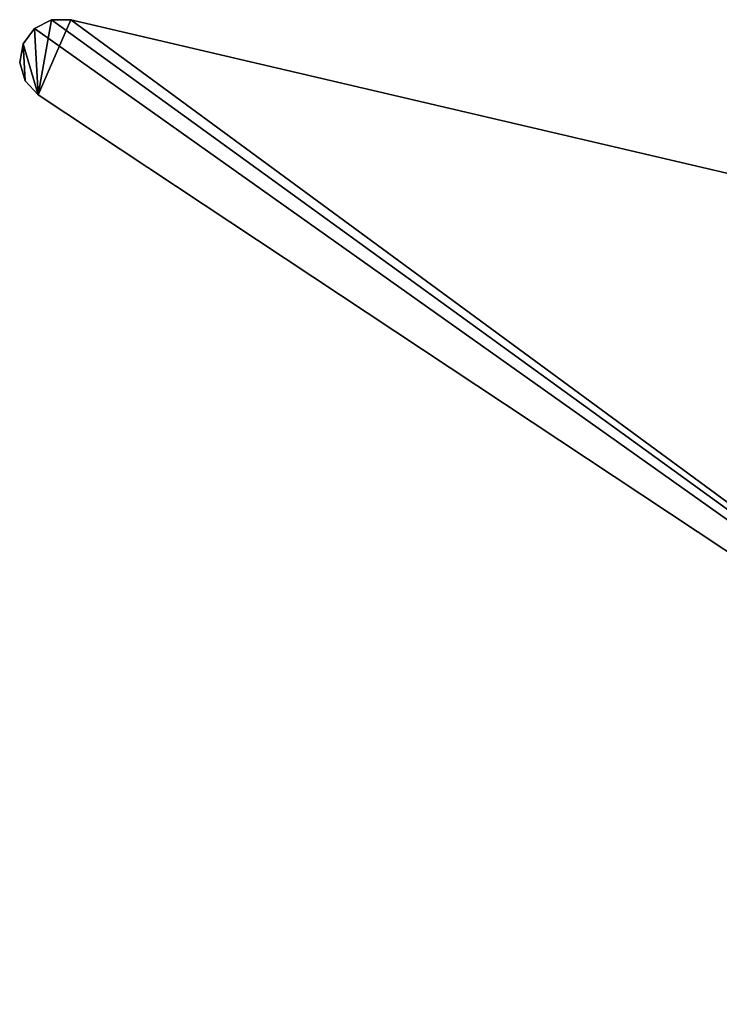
# Model space of a CAD drawing. Header units: millimetres. Extents: x -38 to 38, y -25 to 64.3.
# Tile 8 of 18: x -38 to -21.1, y 13.6 to 37.2. Entities that reach past the tile are written whole.
import ezdxf

# ---------------------------------------------------------------- set-up
doc = ezdxf.new("R2010")
doc.units = ezdxf.units.MM
doc.header["$LTSCALE"] = 41.718519
doc.layers.add('36', color=7, linetype='CONTINUOUS')
doc.layers.add('37', color=7, linetype='CONTINUOUS')

msp = doc.modelspace()

# ---------------------------------------------------------------- linework, layer by layer
at = {"layer": '36', "linetype": 'Continuous'}
for points in [[(-37.196, 37.245, -20.5), (-37.607, 37.038, -20.5), (-4.515, 13.577, -20.5), (-37.196, 37.245, -20.5)], [(-36.736, 37.246, -20.5), (-37.196, 37.245, -20.5), (-4.515, 13.577, -20.5), (-36.736, 37.246, -20.5)], [(1.365, 28.343, -20.5), (-36.736, 37.246, -20.5), (-4.515, 13.577, -20.5), (1.365, 28.343, -20.5)], [(-37.882, 36.669, -20.5), (-37.516, 35.439, -20.5), (-37.607, 37.038, -20.5), (-37.882, 36.669, -20.5)], [(-37.607, 37.038, -20.5), (-37.516, 35.439, -20.5), (-4.515, 13.577, -20.5), (-37.607, 37.038, -20.5)], [(-37.962, 36.216, -20.5), (-37.831, 35.775, -20.5), (-37.882, 36.669, -20.5), (-37.962, 36.216, -20.5)], [(-37.831, 35.775, -20.5), (-37.516, 35.439, -20.5), (-37.882, 36.669, -20.5), (-37.831, 35.775, -20.5)]]:
    msp.add_3dface(points, dxfattribs=at)
at = {"layer": '37', "linetype": 'Continuous'}
for points in [[(-37.196, 37.245, -20.8), (-37.516, 35.439, -20.8), (-37.607, 37.038, -20.8), (-37.196, 37.245, -20.8)], [(-4.515, 13.577, -20.8), (-37.516, 35.439, -20.8), (-36.736, 37.246, -20.8), (-4.515, 13.577, -20.8)], [(-36.736, 37.246, -20.8), (-37.516, 35.439, -20.8), (-37.196, 37.245, -20.8), (-36.736, 37.246, -20.8)], [(1.365, 28.343, -20.8), (-4.515, 13.577, -20.8), (-36.736, 37.246, -20.8), (1.365, 28.343, -20.8)], [(-37.607, 37.038, -20.8), (-37.516, 35.439, -20.8), (-37.882, 36.669, -20.8), (-37.607, 37.038, -20.8)], [(-37.962, 36.216, -20.8), (-37.882, 36.669, -20.8), (-37.831, 35.775, -20.8), (-37.962, 36.216, -20.8)], [(-37.882, 36.669, -20.8), (-37.516, 35.439, -20.8), (-37.831, 35.775, -20.8), (-37.882, 36.669, -20.8)]]:
    msp.add_3dface(points, dxfattribs=at)

doc.saveas('drawing.dxf')
